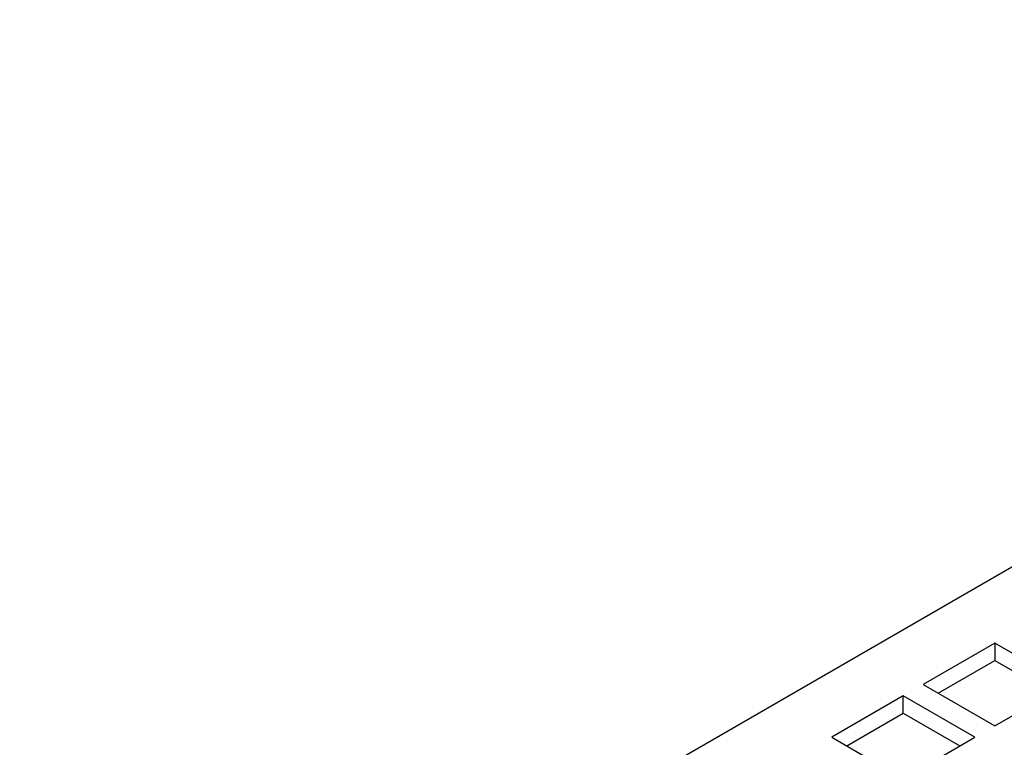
# Model space of a CAD drawing. Header units: inches. Extents: x 0 to 34, y 0 to 22.
# Tile 53 of 58: x 26.7 to 28.1, y 19.3 to 20.3. Entities that reach past the tile are written whole.
import ezdxf

# ---------------------------------------------------------------- set-up
doc = ezdxf.new("R2010")
doc.units = ezdxf.units.IN
doc.header["$LTSCALE"] = 1.87
doc.header["$MEASUREMENT"] = 0
doc.layers.get('0').update_dxf_attribs({"linetype": 'CONTINUOUS'})

msp = doc.modelspace()

# ---------------------------------------------------------------- linework, layer by layer
at = {"color": 7, "linetype": 'CONTINUOUS'}
for p, q in [((26.7218, 18.725), (29.4398, 20.2942)), ((28.0882, 19.4206), (27.988, 19.3628)), ((28.0882, 19.4206), (28.0882, 19.3965)), ((28.1884, 19.3628), (28.0882, 19.4206)), ((28.0088, 19.3507), (28.0882, 19.3965)), ((28.0882, 19.3965), (28.1675, 19.3507)), ((27.988, 19.3628), (28.0882, 19.3049)), ((28.0882, 19.3049), (28.1884, 19.3628)), ((27.9601, 19.3467), (27.8599, 19.2888)), ((27.9601, 19.3226), (27.9601, 19.3467)), ((28.0603, 19.2888), (27.9601, 19.3467)), ((27.8808, 19.2768), (27.9601, 19.3226)), ((27.9601, 19.3226), (28.0395, 19.2768)), ((27.8599, 19.2888), (27.9601, 19.231)), ((27.9601, 19.231), (28.0603, 19.2888))]:
    msp.add_line(p, q, dxfattribs=at)

doc.saveas('drawing.dxf')
